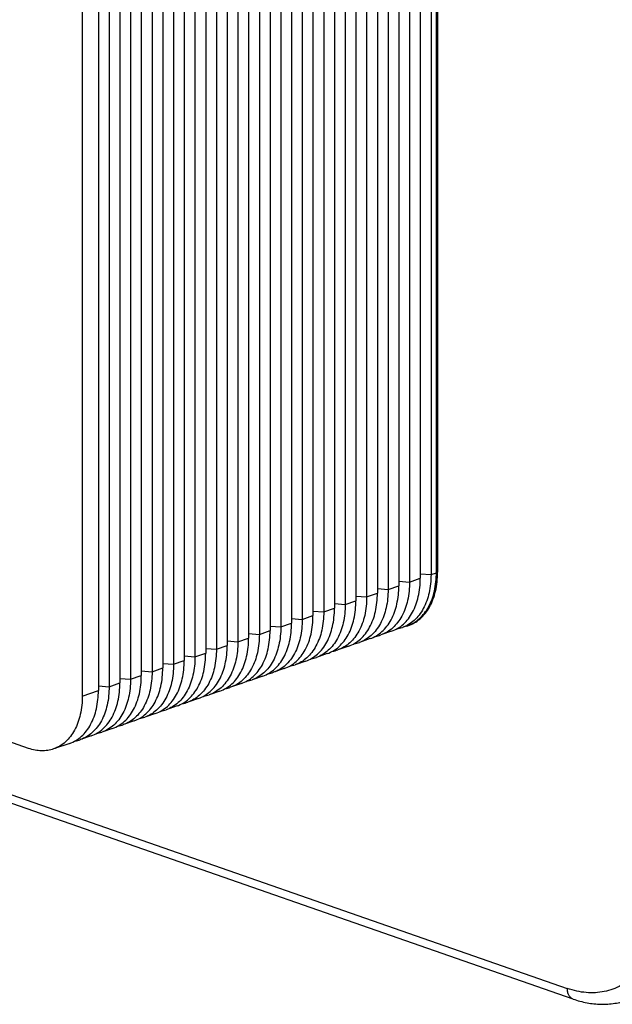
# Model space of a CAD drawing. Header units: millimetres. Extents: x -115 to 574, y -13 to 492.
# Tile 13 of 23: x 470 to 509, y -13 to 52. Entities that reach past the tile are written whole.
import ezdxf

# ---------------------------------------------------------------- set-up
doc = ezdxf.new("R2010")
doc.units = ezdxf.units.MM
doc.header["$LTSCALE"] = 30.734
doc.layers.get('0').update_dxf_attribs({"linetype": 'CONTINUOUS'})

msp = doc.modelspace()

# ---------------------------------------------------------------- linework, layer by layer
at = {"color": 7, "linetype": 'CONTINUOUS'}
for p, q in [((497.369, 85.229), (497.369, 14.933)), ((497.723, 15.056), (497.723, 85.353)), ((497.801, 85.375), (497.801, 15.079)), ((495.248, 84.49), (495.248, 14.194)), ((495.955, 84.736), (495.955, 14.44)), ((496.662, 84.983), (496.662, 14.687)), ((493.127, 83.75), (493.127, 13.454)), ((493.834, 83.997), (493.834, 13.701)), ((494.541, 84.243), (494.541, 13.947)), ((491.713, 83.258), (491.713, 12.961)), ((492.42, 83.504), (492.42, 13.208)), ((489.591, 82.518), (489.591, 12.222)), ((490.298, 82.765), (490.298, 12.468)), ((491.005, 83.011), (491.006, 12.715)), ((488.177, 82.025), (488.177, 11.729)), ((488.884, 82.272), (488.884, 11.975)), ((486.056, 81.286), (486.056, 10.99)), ((486.763, 81.532), (486.763, 11.236)), ((487.47, 81.779), (487.47, 11.482)), ((483.934, 80.546), (483.934, 10.25)), ((484.642, 80.793), (484.642, 10.497)), ((485.349, 81.039), (485.349, 10.743)), ((482.52, 80.053), (482.52, 9.757)), ((483.227, 80.3), (483.227, 10.004)), ((480.399, 79.314), (480.399, 9.018)), ((481.106, 79.56), (481.106, 9.264)), ((481.813, 79.807), (481.813, 9.511)), ((478.278, 78.574), (478.278, 8.278)), ((478.985, 78.821), (478.985, 8.525)), ((479.692, 79.067), (479.692, 8.771)), ((476.863, 78.081), (476.863, 7.785)), ((477.57, 78.328), (477.57, 8.032)), ((475.449, 77.589), (475.449, 7.292)), ((476.156, 77.835), (476.156, 7.539)), ((474.388, 77.219), (474.388, 6.923)), ((470.853, 3.469), (417.82, 21.954)), ((496.662, 14.99), (497.369, 14.933)), ((497.369, 14.933), (497.723, 15.056)), ((429.137, 14.551), (506.353, -12.357)), ((495.248, 14.497), (495.955, 14.44)), ((495.955, 14.44), (496.662, 14.687)), ((506.731, -13.055), (429.515, 13.853)), ((493.127, 13.454), (493.834, 13.701)), ((493.834, 14.004), (494.541, 13.947)), ((494.541, 13.947), (495.248, 14.194)), ((491.006, 13.018), (491.713, 12.961)), ((491.713, 12.961), (492.42, 13.208)), ((492.42, 13.511), (493.127, 13.454)), ((489.591, 12.525), (490.298, 12.468)), ((490.298, 12.468), (491.006, 12.715)), ((487.47, 11.482), (488.177, 11.729)), ((488.177, 12.032), (488.884, 11.975)), ((488.884, 11.975), (489.591, 12.222)), ((485.349, 11.046), (486.056, 10.99)), ((486.056, 10.99), (486.763, 11.236)), ((486.763, 11.539), (487.47, 11.482)), ((494.773, 11.198), (494.065, 10.951)), ((495.833, 11.567), (495.48, 11.444)), ((483.934, 10.553), (484.642, 10.497)), ((484.642, 10.497), (485.349, 10.743)), ((493.358, 10.705), (492.651, 10.458)), ((481.813, 9.511), (482.52, 9.757)), ((482.52, 10.06), (483.227, 10.004)), ((483.227, 10.004), (483.934, 10.25)), ((491.944, 10.212), (491.237, 9.965)), ((480.399, 9.018), (481.106, 9.264)), ((481.106, 9.568), (481.813, 9.511)), ((489.116, 9.226), (488.409, 8.979)), ((490.53, 9.719), (489.823, 9.472)), ((478.278, 8.582), (478.985, 8.525)), ((478.985, 8.525), (479.692, 8.771)), ((479.692, 9.075), (480.399, 9.018)), ((487.702, 8.733), (486.994, 8.486)), ((476.863, 8.089), (477.57, 8.032)), ((477.57, 8.032), (478.278, 8.278)), ((486.287, 8.24), (485.58, 7.993)), ((474.388, 6.923), (475.449, 7.292)), ((475.449, 7.596), (476.156, 7.539)), ((476.156, 7.539), (476.863, 7.785)), ((483.459, 7.254), (482.752, 7.008)), ((484.873, 7.747), (484.166, 7.501)), ((482.045, 6.761), (481.338, 6.515)), ((480.63, 6.268), (479.923, 6.022)), ((477.802, 5.282), (477.095, 5.036)), ((479.216, 5.775), (478.509, 5.529)), ((476.388, 4.789), (475.681, 4.543)), ((474.974, 4.296), (474.266, 4.05)), ((473.559, 3.803), (472.499, 3.434))]:
    msp.add_line(p, q, dxfattribs=at)
for centre, radius, start, end in [((494.753, 13.529), 2.208, 279.52833, 289.21072), ((495.181, 13.667), 2.207, 284.90002, 287.25125), ((491.925, 12.543), 2.208, 279.52833, 289.21072), ((493.339, 13.036), 2.208, 279.52833, 289.21072), ((490.511, 12.05), 2.208, 279.52833, 289.21072), ((489.096, 11.557), 2.208, 279.52833, 289.21072), ((486.268, 10.571), 2.208, 279.52833, 289.21072), ((487.682, 11.064), 2.208, 279.52833, 289.21072), ((484.854, 10.078), 2.208, 279.52833, 289.21072), ((483.439, 9.586), 2.208, 279.52833, 289.21072), ((480.611, 8.6), 2.208, 279.52833, 289.21072), ((482.025, 9.093), 2.208, 279.52833, 289.21072), ((479.197, 8.107), 2.208, 279.52833, 289.21072), ((477.783, 7.614), 2.208, 279.52833, 289.21072), ((476.368, 7.121), 2.208, 279.52833, 289.21072), ((473.54, 6.135), 2.208, 279.52833, 289.21072), ((474.954, 6.628), 2.208, 279.52833, 289.21072)]:
    msp.add_arc(centre, radius, start, end, dxfattribs=at)
for points, knots in [([(497.369, 14.933), (497.369, 14.527), (497.295, 13.751), (496.979, 12.849), (496.602, 12.261), (496.274, 11.903), (495.899, 11.624), (495.622, 11.494), (495.48, 11.444)], [0, 0, 0, 0, 0.288979, 0.549817, 0.66983, 0.783732, 0.893085, 1, 1, 1, 1]), ([(495.833, 11.567), (495.975, 11.617), (496.253, 11.747), (496.627, 12.027), (496.955, 12.385), (497.332, 12.973), (497.648, 13.874), (497.723, 14.65), (497.723, 15.056)], [0, 0, 0, 0, 0.106915, 0.216268, 0.33017, 0.450183, 0.711021, 1, 1, 1, 1]), ([(495.836, 11.559), (495.982, 11.604), (496.27, 11.728), (496.659, 12.003), (497, 12.36), (497.287, 12.793), (497.515, 13.292), (497.74, 14.051), (497.801, 14.663), (497.801, 15.079)], [0, 0, 0, 0, 0.107015, 0.216173, 0.329741, 0.449425, 0.576257, 0.710602, 1, 1, 1, 1]), ([(497.723, 15.056), (497.729, 15.059), (497.755, 15.067), (497.781, 15.074), (497.801, 15.079)], [0, 0, 0, 0, 0.237262, 1, 1, 1, 1]), ([(495.955, 14.44), (495.955, 14.034), (495.88, 13.258), (495.565, 12.356), (495.187, 11.768), (494.859, 11.41), (494.485, 11.131), (494.207, 11.001), (494.065, 10.951)], [0, 0, 0, 0, 0.288979, 0.549817, 0.66983, 0.783732, 0.893085, 1, 1, 1, 1]), ([(494.773, 11.198), (494.915, 11.247), (495.192, 11.377), (495.567, 11.657), (495.894, 12.015), (496.272, 12.603), (496.587, 13.504), (496.662, 14.28), (496.662, 14.687)], [0, 0, 0, 0, 0.106915, 0.216268, 0.33017, 0.450183, 0.711021, 1, 1, 1, 1]), ([(491.944, 10.212), (492.086, 10.261), (492.364, 10.392), (492.738, 10.671), (493.066, 11.029), (493.443, 11.617), (493.759, 12.518), (493.834, 13.294), (493.834, 13.701)], [0, 0, 0, 0, 0.106915, 0.216268, 0.33017, 0.450183, 0.711021, 1, 1, 1, 1]), ([(494.541, 13.947), (494.541, 13.541), (494.466, 12.765), (494.15, 11.863), (493.773, 11.275), (493.445, 10.917), (493.071, 10.638), (492.793, 10.508), (492.651, 10.458)], [0, 0, 0, 0, 0.288979, 0.549817, 0.66983, 0.783732, 0.893085, 1, 1, 1, 1]), ([(493.358, 10.705), (493.5, 10.754), (493.778, 10.884), (494.152, 11.164), (494.48, 11.522), (494.857, 12.11), (495.173, 13.011), (495.248, 13.787), (495.248, 14.194)], [0, 0, 0, 0, 0.106915, 0.216268, 0.33017, 0.450183, 0.711021, 1, 1, 1, 1]), ([(490.53, 9.719), (490.672, 9.768), (490.95, 9.899), (491.324, 10.178), (491.652, 10.536), (492.029, 11.124), (492.345, 12.025), (492.42, 12.801), (492.42, 13.208)], [0, 0, 0, 0, 0.106915, 0.216268, 0.33017, 0.450183, 0.711021, 1, 1, 1, 1]), ([(493.127, 13.454), (493.127, 13.048), (493.052, 12.272), (492.736, 11.37), (492.359, 10.782), (492.031, 10.424), (491.657, 10.145), (491.379, 10.015), (491.237, 9.965)], [0, 0, 0, 0, 0.288979, 0.549817, 0.66983, 0.783732, 0.893085, 1, 1, 1, 1]), ([(490.298, 12.468), (490.298, 12.062), (490.224, 11.286), (489.908, 10.385), (489.53, 9.797), (489.203, 9.438), (488.828, 9.159), (488.551, 9.029), (488.409, 8.979)], [0, 0, 0, 0, 0.288979, 0.549817, 0.66983, 0.783732, 0.893085, 1, 1, 1, 1]), ([(489.116, 9.226), (489.258, 9.275), (489.535, 9.406), (489.91, 9.685), (490.238, 10.043), (490.615, 10.631), (490.931, 11.532), (491.006, 12.308), (491.006, 12.715)], [0, 0, 0, 0, 0.106915, 0.216268, 0.33017, 0.450183, 0.711021, 1, 1, 1, 1]), ([(491.713, 12.961), (491.713, 12.555), (491.638, 11.779), (491.322, 10.878), (490.945, 10.289), (490.617, 9.931), (490.242, 9.652), (489.965, 9.522), (489.823, 9.472)], [0, 0, 0, 0, 0.288979, 0.549817, 0.66983, 0.783732, 0.893085, 1, 1, 1, 1]), ([(486.287, 8.24), (486.429, 8.289), (486.707, 8.42), (487.081, 8.699), (487.409, 9.057), (487.786, 9.645), (488.102, 10.546), (488.177, 11.323), (488.177, 11.729)], [0, 0, 0, 0, 0.106915, 0.216268, 0.33017, 0.450183, 0.711021, 1, 1, 1, 1]), ([(488.884, 11.975), (488.884, 11.569), (488.809, 10.793), (488.493, 9.892), (488.116, 9.304), (487.788, 8.946), (487.414, 8.666), (487.136, 8.536), (486.994, 8.486)], [0, 0, 0, 0, 0.288979, 0.549817, 0.66983, 0.783732, 0.893085, 1, 1, 1, 1]), ([(487.702, 8.733), (487.843, 8.782), (488.121, 8.913), (488.496, 9.192), (488.823, 9.55), (489.201, 10.138), (489.516, 11.039), (489.591, 11.816), (489.591, 12.222)], [0, 0, 0, 0, 0.106915, 0.216268, 0.33017, 0.450183, 0.711021, 1, 1, 1, 1]), ([(484.873, 7.747), (485.015, 7.796), (485.293, 7.927), (485.667, 8.206), (485.995, 8.564), (486.372, 9.152), (486.688, 10.053), (486.763, 10.83), (486.763, 11.236)], [0, 0, 0, 0, 0.106915, 0.216268, 0.33017, 0.450183, 0.711021, 1, 1, 1, 1]), ([(487.47, 11.482), (487.47, 11.076), (487.395, 10.3), (487.079, 9.399), (486.702, 8.811), (486.374, 8.453), (486, 8.173), (485.722, 8.043), (485.58, 7.993)], [0, 0, 0, 0, 0.288979, 0.549817, 0.66983, 0.783732, 0.893085, 1, 1, 1, 1]), ([(484.642, 10.497), (484.642, 10.09), (484.567, 9.314), (484.251, 8.413), (483.874, 7.825), (483.546, 7.467), (483.171, 7.187), (482.894, 7.057), (482.752, 7.008)], [0, 0, 0, 0, 0.288979, 0.549817, 0.66983, 0.783732, 0.893085, 1, 1, 1, 1]), ([(483.459, 7.254), (483.601, 7.304), (483.878, 7.434), (484.253, 7.713), (484.581, 8.071), (484.958, 8.659), (485.274, 9.56), (485.349, 10.337), (485.349, 10.743)], [0, 0, 0, 0, 0.106915, 0.216268, 0.33017, 0.450183, 0.711021, 1, 1, 1, 1]), ([(486.056, 10.99), (486.056, 10.583), (485.981, 9.807), (485.665, 8.906), (485.288, 8.318), (484.96, 7.96), (484.586, 7.68), (484.308, 7.55), (484.166, 7.501)], [0, 0, 0, 0, 0.288979, 0.549817, 0.66983, 0.783732, 0.893085, 1, 1, 1, 1]), ([(480.63, 6.268), (480.772, 6.318), (481.05, 6.448), (481.424, 6.727), (481.752, 7.085), (482.13, 7.673), (482.445, 8.574), (482.52, 9.351), (482.52, 9.757)], [0, 0, 0, 0, 0.106915, 0.216268, 0.33017, 0.450183, 0.711021, 1, 1, 1, 1]), ([(483.227, 10.004), (483.227, 9.597), (483.152, 8.821), (482.837, 7.92), (482.459, 7.332), (482.132, 6.974), (481.757, 6.694), (481.48, 6.564), (481.338, 6.515)], [0, 0, 0, 0, 0.288979, 0.549817, 0.66983, 0.783732, 0.893085, 1, 1, 1, 1]), ([(482.045, 6.761), (482.187, 6.811), (482.464, 6.941), (482.839, 7.22), (483.166, 7.578), (483.544, 8.166), (483.86, 9.067), (483.934, 9.844), (483.934, 10.25)], [0, 0, 0, 0, 0.106915, 0.216268, 0.33017, 0.450183, 0.711021, 1, 1, 1, 1]), ([(479.216, 5.775), (479.358, 5.825), (479.636, 5.955), (480.01, 6.234), (480.338, 6.592), (480.715, 7.18), (481.031, 8.082), (481.106, 8.858), (481.106, 9.264)], [0, 0, 0, 0, 0.106915, 0.216268, 0.33017, 0.450183, 0.711021, 1, 1, 1, 1]), ([(481.813, 9.511), (481.813, 9.104), (481.738, 8.328), (481.422, 7.427), (481.045, 6.839), (480.717, 6.481), (480.343, 6.201), (480.065, 6.071), (479.923, 6.022)], [0, 0, 0, 0, 0.288979, 0.549817, 0.66983, 0.783732, 0.893085, 1, 1, 1, 1]), ([(478.985, 8.525), (478.985, 8.118), (478.91, 7.342), (478.594, 6.441), (478.217, 5.853), (477.889, 5.495), (477.514, 5.216), (477.237, 5.085), (477.095, 5.036)], [0, 0, 0, 0, 0.288979, 0.549817, 0.66983, 0.783732, 0.893085, 1, 1, 1, 1]), ([(477.802, 5.282), (477.944, 5.332), (478.222, 5.462), (478.596, 5.741), (478.924, 6.099), (479.301, 6.687), (479.617, 7.589), (479.692, 8.365), (479.692, 8.771)], [0, 0, 0, 0, 0.106915, 0.216268, 0.33017, 0.450183, 0.711021, 1, 1, 1, 1]), ([(480.399, 9.018), (480.399, 8.611), (480.324, 7.835), (480.008, 6.934), (479.631, 6.346), (479.303, 5.988), (478.929, 5.708), (478.651, 5.578), (478.509, 5.529)], [0, 0, 0, 0, 0.288979, 0.549817, 0.66983, 0.783732, 0.893085, 1, 1, 1, 1]), ([(477.57, 8.032), (477.57, 7.625), (477.496, 6.849), (477.18, 5.948), (476.803, 5.36), (476.475, 5.002), (476.1, 4.723), (475.823, 4.592), (475.681, 4.543)], [0, 0, 0, 0, 0.288979, 0.549817, 0.66983, 0.783732, 0.893085, 1, 1, 1, 1]), ([(476.388, 4.789), (476.53, 4.839), (476.807, 4.969), (477.182, 5.248), (477.51, 5.606), (477.887, 6.194), (478.203, 7.096), (478.278, 7.872), (478.278, 8.278)], [0, 0, 0, 0, 0.106915, 0.216268, 0.33017, 0.450183, 0.711021, 1, 1, 1, 1]), ([(473.559, 3.803), (473.701, 3.853), (473.979, 3.983), (474.353, 4.262), (474.681, 4.62), (475.058, 5.209), (475.374, 6.11), (475.449, 6.886), (475.449, 7.292)], [0, 0, 0, 0, 0.106915, 0.216268, 0.33017, 0.450183, 0.711021, 1, 1, 1, 1]), ([(476.156, 7.539), (476.156, 7.132), (476.081, 6.356), (475.766, 5.455), (475.388, 4.867), (475.06, 4.509), (474.686, 4.23), (474.408, 4.099), (474.266, 4.05)], [0, 0, 0, 0, 0.288979, 0.549817, 0.66983, 0.783732, 0.893085, 1, 1, 1, 1]), ([(474.974, 4.296), (475.116, 4.346), (475.393, 4.476), (475.768, 4.755), (476.095, 5.113), (476.473, 5.702), (476.788, 6.603), (476.863, 7.379), (476.863, 7.785)], [0, 0, 0, 0, 0.106915, 0.216268, 0.33017, 0.450183, 0.711021, 1, 1, 1, 1]), ([(474.388, 6.923), (474.388, 6.516), (474.314, 5.74), (473.998, 4.839), (473.621, 4.251), (473.293, 3.893), (472.918, 3.613), (472.641, 3.483), (472.499, 3.434)], [0, 0, 0, 0, 0.288979, 0.549817, 0.66983, 0.783732, 0.893085, 1, 1, 1, 1]), ([(472.499, 3.434), (472.372, 3.39), (472.108, 3.324), (471.696, 3.298), (471.272, 3.344), (470.992, 3.42), (470.853, 3.469)], [0, 0, 0, 0, 0.239752, 0.483873, 0.73626, 1, 1, 1, 1]), ([(512.716, -6.139), (512.716, -6.675), (512.642, -7.713), (512.289, -9.176), (511.794, -10.257), (511.288, -10.989), (510.867, -11.46), (510.402, -11.858), (509.898, -12.179), (509.358, -12.42), (508.789, -12.578), (508.197, -12.652), (507.587, -12.641), (506.966, -12.545), (506.557, -12.428), (506.353, -12.357)], [0, 0, 0, 0, 0.151402, 0.292714, 0.423097, 0.484481, 0.543605, 0.600877, 0.656822, 0.712055, 0.767241, 0.82305, 0.880106, 0.938947, 1, 1, 1, 1]), ([(506.731, -13.055), (506.703, -13.045), (506.647, -13.019), (506.545, -12.943), (506.441, -12.804), (506.368, -12.594), (506.353, -12.438), (506.353, -12.357)], [0, 0, 0, 0, 0.107007, 0.216454, 0.449718, 0.710778, 1, 1, 1, 1]), ([(506.731, -13.055), (507.031, -13.159), (507.637, -13.324), (508.565, -13.422), (509.479, -13.363), (510.068, -13.216), (510.351, -13.118)], [0, 0, 0, 0, 0.258164, 0.509406, 0.755901, 1, 1, 1, 1])]:
    msp.add_open_spline(points, degree=3, knots=knots, dxfattribs=at)

doc.saveas('drawing.dxf')
